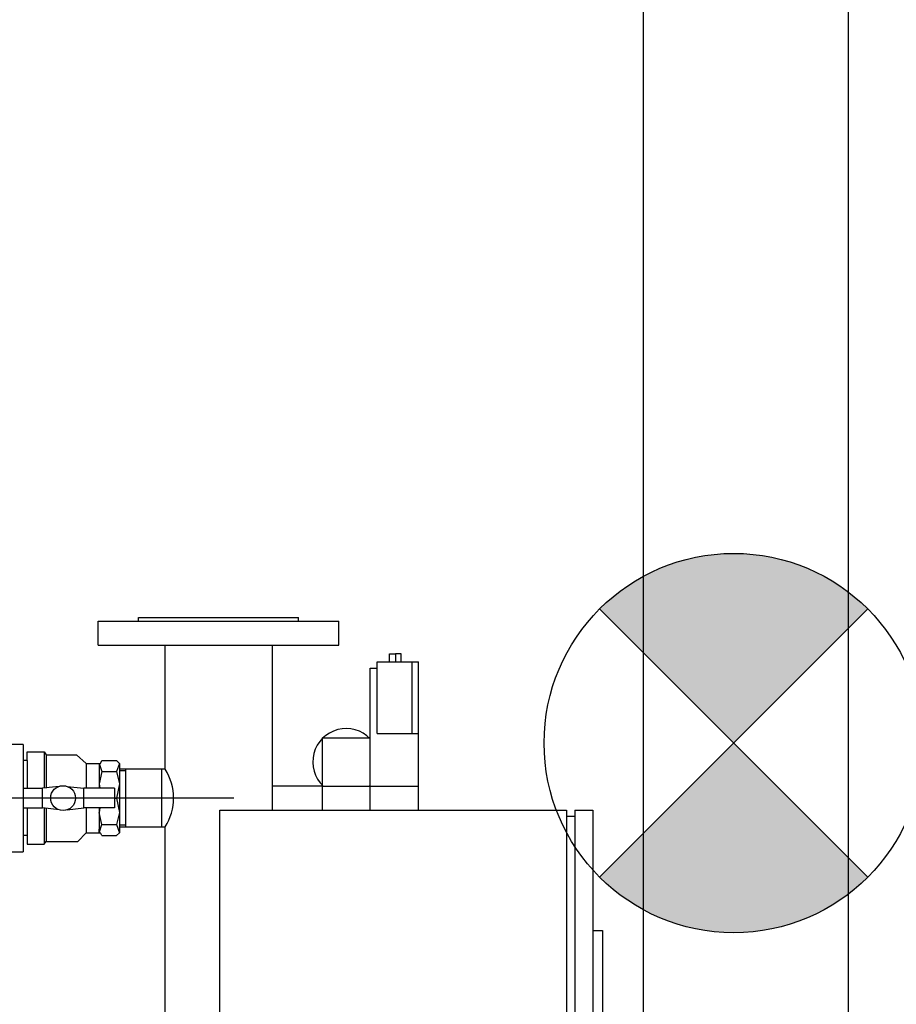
# Model space of a CAD drawing. Header units: inches. Extents: x -281236 to -70395, y 38777 to 102341.
# Tile 35 of 244: x -139546 to -139474, y 41349 to 41430. Entities that reach past the tile are written whole.
import ezdxf

# ---------------------------------------------------------------- set-up
doc = ezdxf.new("R2010")
doc.units = ezdxf.units.IN
doc.header["$MEASUREMENT"] = 0
doc.layers.add('Cieniutko', color=8, linetype='Continuous')
doc.layers.add('E35', color=6, linetype='Continuous')

msp = doc.modelspace()

# ---------------------------------------------------------------- hatches: boundary and pattern name
at = {"layer": 'E35'}
h = msp.add_hatch(color=256, dxfattribs=at)
edge = h.paths.add_edge_path()
edge.add_line((-139487.11, 41370.368), (-139498.247, 41381.505))
edge.add_ellipse((-139487.11, 41370.368), major_axis=(11.137, -11.137), ratio=1, start_angle=90, end_angle=180, ccw=False)
edge.add_line((-139475.973, 41381.505), (-139487.11, 41370.368))
edge = h.paths.add_edge_path()
edge.add_line((-139498.247, 41359.231), (-139487.11, 41370.368))
edge.add_line((-139487.11, 41370.368), (-139475.973, 41359.231))
edge.add_ellipse((-139487.11, 41370.368), major_axis=(11.137, -11.137), ratio=1, start_angle=-90, end_angle=0, ccw=False)

# ---------------------------------------------------------------- linework, layer by layer
at = {"layer": 'Cieniutko'}
for p, q in [((-139539.904, 41378.498), (-139539.904, 41380.498)), ((-139539.904, 41380.498), (-139519.904, 41380.498)), ((-139536.554, 41380.498), (-139536.554, 41380.798)), ((-139536.554, 41380.798), (-139523.254, 41380.798)), ((-139523.254, 41380.498), (-139523.254, 41380.798)), ((-139519.904, 41378.498), (-139519.904, 41380.498)), ((-139539.904, 41378.498), (-139519.904, 41378.498)), ((-139534.349, 41368.198), (-139534.349, 41378.498)), ((-139525.459, 41378.498), (-139525.459, 41364.798)), ((-139516.719, 41371.148), (-139516.719, 41377.12)), ((-139516.719, 41377.12), (-139513.304, 41377.12)), ((-139515.692, 41377.772), (-139515.208, 41377.772)), ((-139515.692, 41377.12), (-139515.692, 41377.772)), ((-139514.723, 41377.772), (-139515.208, 41377.772)), ((-139515.208, 41377.772), (-139515.208, 41377.12)), ((-139514.723, 41377.12), (-139514.723, 41377.772)), ((-139513.828, 41371.148), (-139513.828, 41377.12)), ((-139513.304, 41371.148), (-139513.304, 41377.12)), ((-139517.304, 41364.798), (-139517.304, 41376.598)), ((-139517.304, 41376.598), (-139516.719, 41376.598)), ((-139513.304, 41376.598), (-139513.304, 41376.598)), ((-139513.304, 41364.798), (-139513.304, 41376.598)), ((-139521.304, 41370.798), (-139517.304, 41370.798)), ((-139521.304, 41370.798), (-139521.304, 41364.798)), ((-139516.719, 41371.148), (-139513.304, 41371.148)), ((-139546.129, 41370.248), (-139552.421, 41370.248)), ((-139546.129, 41370.248), (-139546.129, 41361.348)), ((-139545.816, 41369.006), (-139545.816, 41369.638)), ((-139545.816, 41369.638), (-139544.385, 41369.638)), ((-139544.385, 41369.638), (-139544.385, 41366.621)), ((-139544.385, 41369.638), (-139544.226, 41369.398)), ((-139545.816, 41368.915), (-139546.129, 41368.915)), ((-139545.816, 41368.915), (-139545.816, 41369.398)), ((-139545.816, 41368.915), (-139545.816, 41368.915)), ((-139545.816, 41368.915), (-139545.816, 41366.621)), ((-139544.226, 41369.398), (-139544.226, 41366.621)), ((-139544.226, 41369.398), (-139544.084, 41369.398)), ((-139544.084, 41369.398), (-139541.712, 41369.398)), ((-139541.712, 41369.398), (-139540.916, 41368.678)), ((-139539.716, 41368.678), (-139539.591, 41368.915)), ((-139539.591, 41368.915), (-139538.389, 41368.915)), ((-139538.389, 41368.915), (-139538.149, 41368.678)), ((-139540.916, 41368.678), (-139540.916, 41366.621)), ((-139540.916, 41368.678), (-139539.716, 41368.678)), ((-139539.832, 41368.678), (-139539.716, 41368.678)), ((-139539.832, 41368.678), (-139539.591, 41368.002)), ((-139539.832, 41368.678), (-139539.832, 41368.378)), ((-139539.832, 41368.378), (-139539.832, 41366.621)), ((-139539.591, 41368.002), (-139539.832, 41366.992)), ((-139539.591, 41368.002), (-139538.389, 41368.002)), ((-139538.149, 41368.678), (-139538.389, 41368.002)), ((-139538.389, 41368.002), (-139538.149, 41366.992)), ((-139538.149, 41368.678), (-139538.149, 41362.919)), ((-139534.349, 41368.198), (-139538.149, 41368.198)), ((-139537.649, 41368.048), (-139538.149, 41368.048)), ((-139537.649, 41368.198), (-139537.649, 41363.398)), ((-139534.649, 41368.198), (-139534.649, 41363.398)), ((-139546.129, 41366.621), (-139544.538, 41366.621)), ((-139543.159, 41366.771), (-139544.538, 41366.621)), ((-139544.538, 41364.976), (-139544.538, 41366.621)), ((-139542.488, 41366.771), (-139541.109, 41366.621)), ((-139538.538, 41366.621), (-139541.109, 41366.621)), ((-139541.109, 41364.976), (-139541.109, 41366.621)), ((-139539.832, 41366.992), (-139539.781, 41366.621)), ((-139538.538, 41366.621), (-139538.538, 41364.976)), ((-139538.149, 41366.992), (-139538.389, 41365.798)), ((-139521.304, 41366.798), (-139525.459, 41366.798)), ((-139521.304, 41366.798), (-139521.304, 41364.798)), ((-139521.304, 41366.798), (-139517.304, 41366.798)), ((-139517.304, 41366.798), (-139513.304, 41366.798)), ((-139528.645, 41365.798), (-139596.774, 41365.798)), ((-139538.538, 41365.798), (-139538.389, 41365.798)), ((-139538.389, 41365.798), (-139538.149, 41364.605)), ((-139546.129, 41364.976), (-139544.538, 41364.976)), ((-139545.816, 41364.976), (-139545.816, 41362.682)), ((-139543.159, 41364.826), (-139544.538, 41364.976)), ((-139544.385, 41364.976), (-139544.385, 41361.958)), ((-139544.226, 41364.976), (-139544.226, 41362.198)), ((-139542.488, 41364.826), (-139541.109, 41364.976)), ((-139538.538, 41364.976), (-139541.109, 41364.976)), ((-139540.916, 41364.976), (-139540.916, 41362.918)), ((-139539.781, 41364.976), (-139539.832, 41364.605)), ((-139539.832, 41364.976), (-139539.832, 41363.219)), ((-139529.804, 41364.798), (-139501.004, 41364.798)), ((-139529.804, 41304.798), (-139529.804, 41364.798)), ((-139525.459, 41364.798), (-139517.304, 41364.798)), ((-139501.004, 41364.798), (-139501.004, 41304.798)), ((-139500.304, 41364.798), (-139498.804, 41364.798)), ((-139500.304, 41364.798), (-139500.304, 41304.798)), ((-139498.804, 41364.798), (-139498.804, 41304.798)), ((-139539.591, 41363.595), (-139539.832, 41364.605)), ((-139538.149, 41364.605), (-139538.389, 41363.595)), ((-139501.004, 41364.298), (-139500.304, 41364.298)), ((-139539.832, 41362.919), (-139539.591, 41363.595)), ((-139539.832, 41362.919), (-139539.832, 41363.219)), ((-139539.591, 41363.595), (-139538.389, 41363.595)), ((-139538.389, 41363.595), (-139538.149, 41362.919)), ((-139537.649, 41363.548), (-139538.149, 41363.548)), ((-139538.149, 41363.398), (-139534.349, 41363.398)), ((-139534.349, 41338.198), (-139534.349, 41363.398)), ((-139545.816, 41362.682), (-139546.129, 41362.682)), ((-139545.816, 41362.682), (-139545.816, 41361.958)), ((-139541.608, 41362.198), (-139540.916, 41362.918)), ((-139540.916, 41362.918), (-139539.716, 41362.918)), ((-139539.832, 41362.919), (-139539.716, 41362.918)), ((-139539.591, 41362.682), (-139539.716, 41362.918)), ((-139539.591, 41362.682), (-139538.389, 41362.682)), ((-139538.149, 41362.919), (-139538.389, 41362.682)), ((-139545.816, 41361.958), (-139544.385, 41361.958)), ((-139544.385, 41361.958), (-139544.226, 41362.198)), ((-139544.226, 41362.198), (-139541.608, 41362.198)), ((-139552.421, 41361.348), (-139546.129, 41361.348)), ((-139498.804, 41354.798), (-139498.004, 41354.798)), ((-139498.004, 41354.798), (-139498.004, 41340.798))]:
    msp.add_line(p, q, dxfattribs=at)
msp.add_circle((-139542.824, 41365.798), 1.029, dxfattribs=at)
for centre, radius, start, end in [((-139519.304, 41368.798), 2.775, 43.88598, 226.11102), ((-139538.09, 41365.798), 4.445, 327.32096, 32.67904), ((-139519.304, 41368.798), 2.775, 313.88898, 316.11402)]:
    msp.add_arc(centre, radius, start, end, dxfattribs=at)
at = {"layer": 'E35'}
for p, q in [((-139475.973, 41381.505), (-139498.247, 41359.231)), ((-139475.973, 41359.231), (-139498.247, 41381.505))]:
    msp.add_line(p, q, dxfattribs=at)
at = {"layer": 'E35', "linetype": 'Continuous', "ltscale": 0.3}
msp.add_line((-139476.61, 41359.868), (-139497.61, 41380.868), dxfattribs=at)
at = {"layer": 'E35'}
msp.add_lwpolyline([(-139477.61, 41433.165), (-139477.61, 41305.165), (-139494.61, 41305.165), (-139494.61, 41433.165)], close=True, dxfattribs=at)
msp.add_circle((-139487.11, 41370.368), 15.75, dxfattribs=at)

doc.saveas('drawing.dxf')
